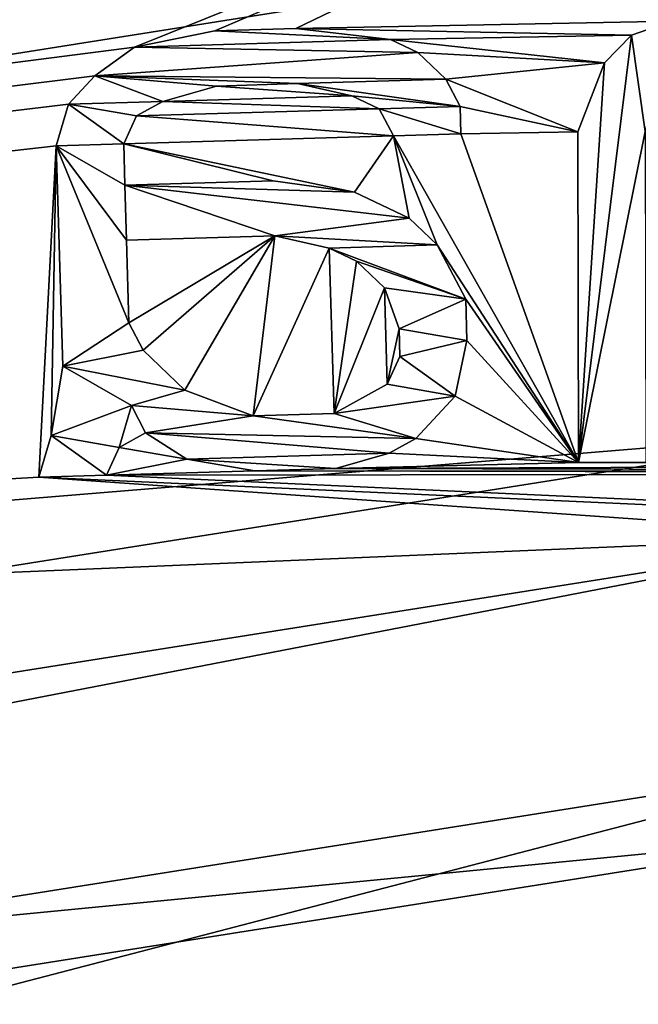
# Model space of a CAD drawing. Header units: millimetres. Extents: x -97 to 59, y -78 to 78.
# Tile 98 of 115: x -0.661 to -0.183, y 15.931 to 16.691. Entities that reach past the tile are written whole.
import ezdxf

# ---------------------------------------------------------------- set-up
doc = ezdxf.new("R2010")
doc.units = ezdxf.units.MM
doc.header["$LTSCALE"] = 65.185185
for name, color, linetype in [('1', 7, 'CONTINUOUS'), ('12', 7, 'CONTINUOUS'), ('13', 7, 'CONTINUOUS'), ('18', 7, 'CONTINUOUS'), ('2', 7, 'CONTINUOUS'), ('21', 7, 'CONTINUOUS'), ('22', 7, 'CONTINUOUS'), ('228', 7, 'CONTINUOUS'), ('229', 7, 'CONTINUOUS'), ('23', 7, 'CONTINUOUS'), ('230', 7, 'CONTINUOUS'), ('231', 7, 'CONTINUOUS'), ('232', 7, 'CONTINUOUS'), ('245', 7, 'CONTINUOUS'), ('246', 7, 'CONTINUOUS'), ('247', 7, 'CONTINUOUS'), ('248', 7, 'CONTINUOUS'), ('249', 7, 'CONTINUOUS'), ('250', 7, 'CONTINUOUS'), ('251', 7, 'CONTINUOUS'), ('252', 7, 'CONTINUOUS'), ('253', 7, 'CONTINUOUS'), ('254', 7, 'CONTINUOUS'), ('255', 7, 'CONTINUOUS'), ('256', 7, 'CONTINUOUS'), ('257', 7, 'CONTINUOUS'), ('258', 7, 'CONTINUOUS'), ('259', 7, 'CONTINUOUS'), ('260', 7, 'CONTINUOUS'), ('261', 7, 'CONTINUOUS'), ('262', 7, 'CONTINUOUS'), ('263', 7, 'CONTINUOUS'), ('264', 7, 'CONTINUOUS'), ('265', 7, 'CONTINUOUS'), ('266', 7, 'CONTINUOUS'), ('267', 7, 'CONTINUOUS'), ('268', 7, 'CONTINUOUS'), ('269', 7, 'CONTINUOUS'), ('27', 7, 'CONTINUOUS'), ('270', 7, 'CONTINUOUS'), ('271', 7, 'CONTINUOUS'), ('272', 7, 'CONTINUOUS'), ('273', 7, 'CONTINUOUS'), ('274', 7, 'CONTINUOUS'), ('275', 7, 'CONTINUOUS'), ('276', 7, 'CONTINUOUS'), ('277', 7, 'CONTINUOUS'), ('278', 7, 'CONTINUOUS'), ('279', 7, 'CONTINUOUS'), ('280', 7, 'CONTINUOUS'), ('281', 7, 'CONTINUOUS'), ('282', 7, 'CONTINUOUS'), ('283', 7, 'CONTINUOUS'), ('284', 7, 'CONTINUOUS'), ('285', 7, 'CONTINUOUS'), ('286', 7, 'CONTINUOUS'), ('287', 7, 'CONTINUOUS'), ('288', 7, 'CONTINUOUS'), ('289', 7, 'CONTINUOUS'), ('29', 7, 'CONTINUOUS'), ('290', 7, 'CONTINUOUS'), ('291', 7, 'CONTINUOUS'), ('292', 7, 'CONTINUOUS'), ('293', 7, 'CONTINUOUS'), ('294', 7, 'CONTINUOUS'), ('295', 7, 'CONTINUOUS'), ('296', 7, 'CONTINUOUS'), ('299', 7, 'CONTINUOUS'), ('308', 7, 'CONTINUOUS'), ('314', 7, 'CONTINUOUS'), ('315', 7, 'CONTINUOUS'), ('316', 7, 'CONTINUOUS'), ('321', 7, 'CONTINUOUS'), ('325', 7, 'CONTINUOUS'), ('327', 7, 'CONTINUOUS'), ('333', 7, 'CONTINUOUS'), ('358', 7, 'CONTINUOUS'), ('377', 7, 'CONTINUOUS'), ('6', 7, 'CONTINUOUS'), ('7', 7, 'CONTINUOUS'), ('8', 7, 'CONTINUOUS')]:
    doc.layers.add(name, color=color, linetype=linetype)

msp = doc.modelspace()

# ---------------------------------------------------------------- linework, layer by layer
at = {"layer": '1', "linetype": 'CONTINUOUS'}
msp.add_3dface([(-9.25001, 16.02147, 61.5), (0, 18.5, 61.5), (-4.06844, 18.33166, 61.5), (-9.25001, 16.02147, 61.5)], dxfattribs=at)
at = {"layer": '12', "linetype": 'CONTINUOUS'}
for points in [[(0, 18.5, 61.5), (-9.25001, 16.02147, 61.5), (0, 17.8, 60.8), (0, 18.5, 61.5)], [(-9.25001, 16.02147, 61.5), (-8.89997, 15.41527, 60.79999), (0, 17.8, 60.8), (-9.25001, 16.02147, 61.5)]]:
    msp.add_3dface(points, dxfattribs=at)
at = {"layer": '13', "linetype": 'CONTINUOUS'}
for points in [[(0, 17, 27), (0, 17.8, 27.8), (-8.90002, 15.41524, 27.8), (0, 17, 27)], [(-5.25313, 16.16801, 27), (0, 17, 27), (-8.90002, 15.41524, 27.8), (-5.25313, 16.16801, 27)]]:
    msp.add_3dface(points, dxfattribs=at)
at = {"layer": '18', "linetype": 'CONTINUOUS'}
msp.add_3dface([(-5.18225, 15.94975, 71.5), (0, 16.77052, 71.5), (-4.75919, 19.50945, 61.71787), (-5.18225, 15.94975, 71.5)], dxfattribs=at)
at = {"layer": '2', "linetype": 'CONTINUOUS'}
for points in [[(-9.02502, 15.63175, 20), (0, 18.05, 20), (-9.02506, 15.63172, 22), (-9.02502, 15.63175, 20)], [(-9.02506, 15.63172, 22), (0, 18.05, 20), (0, 18.05, 22), (-9.02506, 15.63172, 22)]]:
    msp.add_3dface(points, dxfattribs=at)
at = {"layer": '21', "linetype": 'CONTINUOUS'}
for points in [[(-5.22417, 16.07227, 61.5), (0, 16.9, 61.5), (-0.57206, 16.67018, 61.5), (-5.22417, 16.07227, 61.5)], [(-0.57206, 16.67018, 61.5), (0, 16.9, 61.5), (-0.5099, 16.68265, 61.5), (-0.57206, 16.67018, 61.5)], [(-0.5099, 16.68265, 61.5), (0, 16.9, 61.5), (-0.44742, 16.68448, 61.5), (-0.5099, 16.68265, 61.5)], [(0, 16.9, 61.5), (-0.15701, 16.69012, 61.5), (-0.44742, 16.68448, 61.5), (0, 16.9, 61.5)], [(-0.15701, 16.69012, 61.5), (-0.18823, 16.67941, 61.5), (-0.44742, 16.68448, 61.5), (-0.15701, 16.69012, 61.5)], [(-0.44742, 16.68448, 61.5), (-0.18823, 16.67941, 61.5), (-0.37423, 16.67598, 61.5), (-0.44742, 16.68448, 61.5)], [(-0.18823, 16.67941, 61.5), (-0.20902, 16.65809, 61.5), (-0.37423, 16.67598, 61.5), (-0.18823, 16.67941, 61.5)], [(-0.37423, 16.67598, 61.5), (-0.20902, 16.65809, 61.5), (-0.35309, 16.66596, 61.5), (-0.37423, 16.67598, 61.5)], [(-0.60267, 16.648, 61.5), (-5.22417, 16.07227, 61.5), (-0.57206, 16.67018, 61.5), (-0.60267, 16.648, 61.5)], [(-0.35309, 16.66596, 61.5), (-0.20902, 16.65809, 61.5), (-0.33164, 16.6453, 61.5), (-0.35309, 16.66596, 61.5)], [(-0.20902, 16.65809, 61.5), (-0.22974, 16.60485, 61.5), (-0.33164, 16.6453, 61.5), (-0.20902, 16.65809, 61.5)], [(-0.62287, 16.62612, 61.5), (-5.22417, 16.07227, 61.5), (-0.60267, 16.648, 61.5), (-0.62287, 16.62612, 61.5)], [(-0.33164, 16.6453, 61.5), (-0.22974, 16.60485, 61.5), (-0.32061, 16.62434, 61.5), (-0.33164, 16.6453, 61.5)], [(-0.50865, 16.64011, 61.5), (-0.40422, 16.63253, 61.5), (-0.54999, 16.62826, 61.5), (-0.50865, 16.64011, 61.5)], [(-0.44618, 16.64194, 61.5), (-0.40422, 16.63253, 61.5), (-0.50865, 16.64011, 61.5), (-0.44618, 16.64194, 61.5)], [(-0.40422, 16.63253, 61.5), (-0.38308, 16.62251, 61.5), (-0.54999, 16.62826, 61.5), (-0.40422, 16.63253, 61.5)], [(-0.63235, 16.59392, 61.5), (-5.22417, 16.07227, 61.5), (-0.62287, 16.62612, 61.5), (-0.63235, 16.59392, 61.5)], [(-0.54999, 16.62826, 61.5), (-0.38308, 16.62251, 61.5), (-0.5705, 16.61701, 61.5), (-0.54999, 16.62826, 61.5)], [(-0.38308, 16.62251, 61.5), (-0.37205, 16.60155, 61.5), (-0.5705, 16.61701, 61.5), (-0.38308, 16.62251, 61.5)], [(-0.32061, 16.62434, 61.5), (-0.22974, 16.60485, 61.5), (-0.31998, 16.60307, 61.5), (-0.32061, 16.62434, 61.5)], [(-0.5705, 16.61701, 61.5), (-0.37205, 16.60155, 61.5), (-0.58029, 16.59544, 61.5), (-0.5705, 16.61701, 61.5)], [(-0.58029, 16.59544, 61.5), (-0.37205, 16.60155, 61.5), (-0.40204, 16.5581, 61.5), (-0.58029, 16.59544, 61.5)], [(-0.40204, 16.5581, 61.5), (-0.37205, 16.60155, 61.5), (-0.35976, 16.53805, 61.5), (-0.40204, 16.5581, 61.5)], [(-0.31998, 16.60307, 61.5), (-0.22917, 16.34953, 61.5), (-0.37205, 16.60155, 61.5), (-0.31998, 16.60307, 61.5)], [(-0.37205, 16.60155, 61.5), (-0.22917, 16.34953, 61.5), (-0.33832, 16.51739, 61.5), (-0.37205, 16.60155, 61.5)], [(-0.35976, 16.53805, 61.5), (-0.37205, 16.60155, 61.5), (-0.33832, 16.51739, 61.5), (-0.35976, 16.53805, 61.5)], [(-0.22974, 16.60485, 61.5), (-0.22917, 16.34953, 61.5), (-0.31998, 16.60307, 61.5), (-0.22974, 16.60485, 61.5)], [(-0.64569, 16.3381, 61.5), (-5.22417, 16.07227, 61.5), (-0.63235, 16.59392, 61.5), (-0.64569, 16.3381, 61.5)], [(-0.63622, 16.3703, 61.5), (-0.64569, 16.3381, 61.5), (-0.63235, 16.59392, 61.5), (-0.63622, 16.3703, 61.5)], [(-0.62736, 16.42378, 61.5), (-0.63622, 16.3703, 61.5), (-0.63235, 16.59392, 61.5), (-0.62736, 16.42378, 61.5)], [(-0.57935, 16.56354, 61.5), (-0.58029, 16.59544, 61.5), (-0.46482, 16.5669, 61.5), (-0.57935, 16.56354, 61.5)], [(-0.46482, 16.5669, 61.5), (-0.58029, 16.59544, 61.5), (-0.40204, 16.5581, 61.5), (-0.46482, 16.5669, 61.5)], [(-0.33832, 16.51739, 61.5), (-0.22917, 16.34953, 61.5), (-0.31624, 16.47547, 61.5), (-0.33832, 16.51739, 61.5)], [(-0.31624, 16.47547, 61.5), (-0.22917, 16.34953, 61.5), (-0.31531, 16.44357, 61.5), (-0.31624, 16.47547, 61.5)], [(-0.31531, 16.44357, 61.5), (-0.22917, 16.34953, 61.5), (-0.32447, 16.40073, 61.5), (-0.31531, 16.44357, 61.5)], [(-0.32447, 16.40073, 61.5), (-0.22917, 16.34953, 61.5), (-0.35478, 16.36791, 61.5), (-0.32447, 16.40073, 61.5)], [(-0.57437, 16.3934, 61.5), (-0.56333, 16.37244, 61.5), (-0.58384, 16.36119, 61.5), (-0.57437, 16.3934, 61.5)], [(-0.56333, 16.37244, 61.5), (-0.53147, 16.35209, 61.5), (-0.58384, 16.36119, 61.5), (-0.56333, 16.37244, 61.5)], [(-0.35478, 16.36791, 61.5), (-0.22917, 16.34953, 61.5), (-0.37529, 16.35667, 61.5), (-0.35478, 16.36791, 61.5)], [(-0.58384, 16.36119, 61.5), (-0.53147, 16.35209, 61.5), (-0.59363, 16.33962, 61.5), (-0.58384, 16.36119, 61.5)], [(-0.37529, 16.35667, 61.5), (-0.22917, 16.34953, 61.5), (-0.41662, 16.34481, 61.5), (-0.37529, 16.35667, 61.5)], [(-0.53147, 16.35209, 61.5), (-0.4791, 16.34298, 61.5), (-0.59363, 16.33962, 61.5), (-0.53147, 16.35209, 61.5)], [(-0.22917, 16.34953, 61.5), (0.29165, 16.34742, 61.5), (-0.41662, 16.34481, 61.5), (-0.22917, 16.34953, 61.5)], [(-0.17708, 16.34965, 61.5), (0.23958, 16.34827, 61.5), (-0.22917, 16.34953, 61.5), (-0.17708, 16.34965, 61.5)], [(0.23958, 16.34827, 61.5), (0.29165, 16.34742, 61.5), (-0.22917, 16.34953, 61.5), (0.23958, 16.34827, 61.5)], [(-0.4791, 16.34298, 61.5), (0.54157, 16.34106, 61.5), (-0.59363, 16.33962, 61.5), (-0.4791, 16.34298, 61.5)], [(0.54157, 16.34106, 61.5), (5.22417, 16.07227, 61.5), (-0.59363, 16.33962, 61.5), (0.54157, 16.34106, 61.5)], [(-0.41662, 16.34481, 61.5), (0.48951, 16.34268, 61.5), (-0.4791, 16.34298, 61.5), (-0.41662, 16.34481, 61.5)], [(0.48951, 16.34268, 61.5), (0.54157, 16.34106, 61.5), (-0.4791, 16.34298, 61.5), (0.48951, 16.34268, 61.5)], [(0.29165, 16.34742, 61.5), (0.48951, 16.34268, 61.5), (-0.41662, 16.34481, 61.5), (0.29165, 16.34742, 61.5)], [(0, 16.29282, 61.5), (-5.22417, 16.07227, 61.5), (-0.64569, 16.3381, 61.5), (0, 16.29282, 61.5)], [(5.22417, 16.07227, 61.5), (-0.64569, 16.3381, 61.5), (-0.59363, 16.33962, 61.5), (5.22417, 16.07227, 61.5)], [(5.22417, 16.07227, 61.5), (0, 16.29282, 61.5), (-0.64569, 16.3381, 61.5), (5.22417, 16.07227, 61.5)], [(-5.03648, 15.49483, 61.5), (-5.22417, 16.07227, 61.5), (0, 16.29282, 61.5), (-5.03648, 15.49483, 61.5)]]:
    msp.add_3dface(points, dxfattribs=at)
at = {"layer": '22', "linetype": 'CONTINUOUS'}
msp.add_3dface([(0, 17.48848, 66.61021), (-8.74424, 15.14547, 66.61021), (-3.75109, 18.19596, 61.68118), (0, 17.48848, 66.61021)], dxfattribs=at)
at = {"layer": '228', "linetype": 'CONTINUOUS'}
for points in [[(-0.17708, 16.34965, 61.5), (-0.22917, 16.34953, 61.5), (-0.22917, 16.34953, 61.6), (-0.17708, 16.34965, 61.5)], [(-0.17708, 16.34965, 61.6), (-0.17708, 16.34965, 61.5), (-0.22917, 16.34953, 61.6), (-0.17708, 16.34965, 61.6)]]:
    msp.add_3dface(points, dxfattribs=at)
at = {"layer": '229', "linetype": 'CONTINUOUS'}
for points in [[(-0.22917, 16.34953, 61.5), (-0.22974, 16.60485, 61.5), (-0.22917, 16.34953, 61.6), (-0.22917, 16.34953, 61.5)], [(-0.22917, 16.34953, 61.6), (-0.22974, 16.60485, 61.5), (-0.22974, 16.60485, 61.6), (-0.22917, 16.34953, 61.6)]]:
    msp.add_3dface(points, dxfattribs=at)
at = {"layer": '23', "linetype": 'CONTINUOUS'}
for points in [[(0, 17.1, 61.7), (-5.28419, 16.26307, 61.7), (0, 17.1, 66.5433), (0, 17.1, 61.7)], [(0, 17.1, 66.5433), (-5.28419, 16.26307, 61.7), (-5.28419, 16.26307, 66.5433), (0, 17.1, 66.5433)]]:
    msp.add_3dface(points, dxfattribs=at)
at = {"layer": '230', "linetype": 'CONTINUOUS'}
for points in [[(-0.22974, 16.60485, 61.5), (-0.20902, 16.65809, 61.5), (-0.20902, 16.65809, 61.6), (-0.22974, 16.60485, 61.5)], [(-0.22974, 16.60485, 61.6), (-0.22974, 16.60485, 61.5), (-0.20902, 16.65809, 61.6), (-0.22974, 16.60485, 61.6)]]:
    msp.add_3dface(points, dxfattribs=at)
at = {"layer": '231', "linetype": 'CONTINUOUS'}
for points in [[(-0.20902, 16.65809, 61.5), (-0.18823, 16.67941, 61.5), (-0.18823, 16.67941, 61.6), (-0.20902, 16.65809, 61.5)], [(-0.20902, 16.65809, 61.6), (-0.20902, 16.65809, 61.5), (-0.18823, 16.67941, 61.6), (-0.20902, 16.65809, 61.6)]]:
    msp.add_3dface(points, dxfattribs=at)
at = {"layer": '232', "linetype": 'CONTINUOUS'}
for points in [[(-0.18823, 16.67941, 61.5), (-0.15701, 16.69012, 61.5), (-0.15701, 16.69012, 61.6), (-0.18823, 16.67941, 61.5)], [(-0.18823, 16.67941, 61.6), (-0.18823, 16.67941, 61.5), (-0.15701, 16.69012, 61.6), (-0.18823, 16.67941, 61.6)]]:
    msp.add_3dface(points, dxfattribs=at)
at = {"layer": '245', "linetype": 'CONTINUOUS'}
for points in [[(-0.64569, 16.3381, 61.5), (-0.63622, 16.3703, 61.5), (-0.63622, 16.3703, 61.6), (-0.64569, 16.3381, 61.5)], [(-0.64569, 16.3381, 61.6), (-0.64569, 16.3381, 61.5), (-0.63622, 16.3703, 61.6), (-0.64569, 16.3381, 61.6)]]:
    msp.add_3dface(points, dxfattribs=at)
at = {"layer": '246', "linetype": 'CONTINUOUS'}
for points in [[(-0.63622, 16.3703, 61.5), (-0.62736, 16.42378, 61.5), (-0.62736, 16.42378, 61.6), (-0.63622, 16.3703, 61.5)], [(-0.63622, 16.3703, 61.6), (-0.63622, 16.3703, 61.5), (-0.62736, 16.42378, 61.6), (-0.63622, 16.3703, 61.6)]]:
    msp.add_3dface(points, dxfattribs=at)
at = {"layer": '247', "linetype": 'CONTINUOUS'}
for points in [[(-0.62736, 16.42378, 61.5), (-0.63235, 16.59392, 61.5), (-0.62736, 16.42378, 61.6), (-0.62736, 16.42378, 61.5)], [(-0.62736, 16.42378, 61.6), (-0.63235, 16.59392, 61.5), (-0.63235, 16.59392, 61.6), (-0.62736, 16.42378, 61.6)]]:
    msp.add_3dface(points, dxfattribs=at)
at = {"layer": '248', "linetype": 'CONTINUOUS'}
for points in [[(-0.63235, 16.59392, 61.5), (-0.62287, 16.62612, 61.5), (-0.62287, 16.62612, 61.6), (-0.63235, 16.59392, 61.5)], [(-0.63235, 16.59392, 61.6), (-0.63235, 16.59392, 61.5), (-0.62287, 16.62612, 61.6), (-0.63235, 16.59392, 61.6)]]:
    msp.add_3dface(points, dxfattribs=at)
at = {"layer": '249', "linetype": 'CONTINUOUS'}
for points in [[(-0.62287, 16.62612, 61.5), (-0.60267, 16.648, 61.5), (-0.60267, 16.648, 61.6), (-0.62287, 16.62612, 61.5)], [(-0.62287, 16.62612, 61.6), (-0.62287, 16.62612, 61.5), (-0.60267, 16.648, 61.6), (-0.62287, 16.62612, 61.6)]]:
    msp.add_3dface(points, dxfattribs=at)
at = {"layer": '250', "linetype": 'CONTINUOUS'}
for points in [[(-0.60267, 16.648, 61.5), (-0.57206, 16.67018, 61.5), (-0.57206, 16.67018, 61.6), (-0.60267, 16.648, 61.5)], [(-0.60267, 16.648, 61.6), (-0.60267, 16.648, 61.5), (-0.57206, 16.67018, 61.6), (-0.60267, 16.648, 61.6)]]:
    msp.add_3dface(points, dxfattribs=at)
at = {"layer": '251', "linetype": 'CONTINUOUS'}
for points in [[(-0.57206, 16.67018, 61.5), (-0.5099, 16.68265, 61.5), (-0.5099, 16.68265, 61.6), (-0.57206, 16.67018, 61.5)], [(-0.57206, 16.67018, 61.6), (-0.57206, 16.67018, 61.5), (-0.5099, 16.68265, 61.6), (-0.57206, 16.67018, 61.6)]]:
    msp.add_3dface(points, dxfattribs=at)
at = {"layer": '252', "linetype": 'CONTINUOUS'}
for points in [[(-0.5099, 16.68265, 61.5), (-0.44742, 16.68448, 61.5), (-0.44742, 16.68448, 61.6), (-0.5099, 16.68265, 61.5)], [(-0.5099, 16.68265, 61.6), (-0.5099, 16.68265, 61.5), (-0.44742, 16.68448, 61.6), (-0.5099, 16.68265, 61.6)]]:
    msp.add_3dface(points, dxfattribs=at)
at = {"layer": '253', "linetype": 'CONTINUOUS'}
for points in [[(-0.44742, 16.68448, 61.5), (-0.37423, 16.67598, 61.5), (-0.37423, 16.67598, 61.6), (-0.44742, 16.68448, 61.5)], [(-0.44742, 16.68448, 61.6), (-0.44742, 16.68448, 61.5), (-0.37423, 16.67598, 61.6), (-0.44742, 16.68448, 61.6)]]:
    msp.add_3dface(points, dxfattribs=at)
at = {"layer": '254', "linetype": 'CONTINUOUS'}
for points in [[(-0.37423, 16.67598, 61.5), (-0.35309, 16.66596, 61.5), (-0.35309, 16.66596, 61.6), (-0.37423, 16.67598, 61.5)], [(-0.37423, 16.67598, 61.6), (-0.37423, 16.67598, 61.5), (-0.35309, 16.66596, 61.6), (-0.37423, 16.67598, 61.6)]]:
    msp.add_3dface(points, dxfattribs=at)
at = {"layer": '255', "linetype": 'CONTINUOUS'}
for points in [[(-0.35309, 16.66596, 61.5), (-0.33164, 16.6453, 61.5), (-0.33164, 16.6453, 61.6), (-0.35309, 16.66596, 61.5)], [(-0.35309, 16.66596, 61.6), (-0.35309, 16.66596, 61.5), (-0.33164, 16.6453, 61.6), (-0.35309, 16.66596, 61.6)]]:
    msp.add_3dface(points, dxfattribs=at)
at = {"layer": '256', "linetype": 'CONTINUOUS'}
for points in [[(-0.33164, 16.6453, 61.5), (-0.32061, 16.62434, 61.5), (-0.32061, 16.62434, 61.6), (-0.33164, 16.6453, 61.5)], [(-0.33164, 16.6453, 61.6), (-0.33164, 16.6453, 61.5), (-0.32061, 16.62434, 61.6), (-0.33164, 16.6453, 61.6)]]:
    msp.add_3dface(points, dxfattribs=at)
at = {"layer": '257', "linetype": 'CONTINUOUS'}
for points in [[(-0.32061, 16.62434, 61.5), (-0.31998, 16.60307, 61.5), (-0.31998, 16.60307, 61.6), (-0.32061, 16.62434, 61.5)], [(-0.32061, 16.62434, 61.6), (-0.32061, 16.62434, 61.5), (-0.31998, 16.60307, 61.6), (-0.32061, 16.62434, 61.6)]]:
    msp.add_3dface(points, dxfattribs=at)
at = {"layer": '258', "linetype": 'CONTINUOUS'}
for points in [[(-0.31998, 16.60307, 61.5), (-0.37205, 16.60155, 61.5), (-0.37205, 16.60155, 61.6), (-0.31998, 16.60307, 61.5)], [(-0.31998, 16.60307, 61.6), (-0.31998, 16.60307, 61.5), (-0.37205, 16.60155, 61.6), (-0.31998, 16.60307, 61.6)]]:
    msp.add_3dface(points, dxfattribs=at)
at = {"layer": '259', "linetype": 'CONTINUOUS'}
for points in [[(-0.37205, 16.60155, 61.5), (-0.38308, 16.62251, 61.5), (-0.38308, 16.62251, 61.6), (-0.37205, 16.60155, 61.5)], [(-0.37205, 16.60155, 61.6), (-0.37205, 16.60155, 61.5), (-0.38308, 16.62251, 61.6), (-0.37205, 16.60155, 61.6)]]:
    msp.add_3dface(points, dxfattribs=at)
at = {"layer": '260', "linetype": 'CONTINUOUS'}
for points in [[(-0.38308, 16.62251, 61.5), (-0.40422, 16.63253, 61.5), (-0.40422, 16.63253, 61.6), (-0.38308, 16.62251, 61.5)], [(-0.38308, 16.62251, 61.6), (-0.38308, 16.62251, 61.5), (-0.40422, 16.63253, 61.6), (-0.38308, 16.62251, 61.6)]]:
    msp.add_3dface(points, dxfattribs=at)
at = {"layer": '261', "linetype": 'CONTINUOUS'}
for points in [[(-0.40422, 16.63253, 61.5), (-0.44618, 16.64194, 61.5), (-0.44618, 16.64194, 61.6), (-0.40422, 16.63253, 61.5)], [(-0.40422, 16.63253, 61.6), (-0.40422, 16.63253, 61.5), (-0.44618, 16.64194, 61.6), (-0.40422, 16.63253, 61.6)]]:
    msp.add_3dface(points, dxfattribs=at)
at = {"layer": '262', "linetype": 'CONTINUOUS'}
for points in [[(-0.44618, 16.64194, 61.5), (-0.50865, 16.64011, 61.5), (-0.50865, 16.64011, 61.6), (-0.44618, 16.64194, 61.5)], [(-0.44618, 16.64194, 61.6), (-0.44618, 16.64194, 61.5), (-0.50865, 16.64011, 61.6), (-0.44618, 16.64194, 61.6)]]:
    msp.add_3dface(points, dxfattribs=at)
at = {"layer": '263', "linetype": 'CONTINUOUS'}
for points in [[(-0.50865, 16.64011, 61.5), (-0.54999, 16.62826, 61.5), (-0.54999, 16.62826, 61.6), (-0.50865, 16.64011, 61.5)], [(-0.50865, 16.64011, 61.6), (-0.50865, 16.64011, 61.5), (-0.54999, 16.62826, 61.6), (-0.50865, 16.64011, 61.6)]]:
    msp.add_3dface(points, dxfattribs=at)
at = {"layer": '264', "linetype": 'CONTINUOUS'}
for points in [[(-0.54999, 16.62826, 61.5), (-0.5705, 16.61701, 61.5), (-0.5705, 16.61701, 61.6), (-0.54999, 16.62826, 61.5)], [(-0.54999, 16.62826, 61.6), (-0.54999, 16.62826, 61.5), (-0.5705, 16.61701, 61.6), (-0.54999, 16.62826, 61.6)]]:
    msp.add_3dface(points, dxfattribs=at)
at = {"layer": '265', "linetype": 'CONTINUOUS'}
for points in [[(-0.5705, 16.61701, 61.5), (-0.58029, 16.59544, 61.5), (-0.58029, 16.59544, 61.6), (-0.5705, 16.61701, 61.5)], [(-0.5705, 16.61701, 61.6), (-0.5705, 16.61701, 61.5), (-0.58029, 16.59544, 61.6), (-0.5705, 16.61701, 61.6)]]:
    msp.add_3dface(points, dxfattribs=at)
at = {"layer": '266', "linetype": 'CONTINUOUS'}
for points in [[(-0.58029, 16.59544, 61.5), (-0.57935, 16.56354, 61.5), (-0.57935, 16.56354, 61.6), (-0.58029, 16.59544, 61.5)], [(-0.58029, 16.59544, 61.6), (-0.58029, 16.59544, 61.5), (-0.57935, 16.56354, 61.6), (-0.58029, 16.59544, 61.6)]]:
    msp.add_3dface(points, dxfattribs=at)
at = {"layer": '267', "linetype": 'CONTINUOUS'}
for points in [[(-0.57935, 16.56354, 61.5), (-0.46482, 16.5669, 61.5), (-0.57935, 16.56354, 61.6), (-0.57935, 16.56354, 61.5)], [(-0.57935, 16.56354, 61.6), (-0.46482, 16.5669, 61.5), (-0.46482, 16.5669, 61.6), (-0.57935, 16.56354, 61.6)]]:
    msp.add_3dface(points, dxfattribs=at)
at = {"layer": '268', "linetype": 'CONTINUOUS'}
for points in [[(-0.46482, 16.5669, 61.5), (-0.40204, 16.5581, 61.5), (-0.40204, 16.5581, 61.6), (-0.46482, 16.5669, 61.5)], [(-0.46482, 16.5669, 61.6), (-0.46482, 16.5669, 61.5), (-0.40204, 16.5581, 61.6), (-0.46482, 16.5669, 61.6)]]:
    msp.add_3dface(points, dxfattribs=at)
at = {"layer": '269', "linetype": 'CONTINUOUS'}
for points in [[(-0.40204, 16.5581, 61.5), (-0.35976, 16.53805, 61.5), (-0.35976, 16.53805, 61.6), (-0.40204, 16.5581, 61.5)], [(-0.40204, 16.5581, 61.6), (-0.40204, 16.5581, 61.5), (-0.35976, 16.53805, 61.6), (-0.40204, 16.5581, 61.6)]]:
    msp.add_3dface(points, dxfattribs=at)
at = {"layer": '27', "linetype": 'CONTINUOUS'}
for points in [[(-8.74424, 15.14547, 66.61021), (0, 17.48848, 66.61021), (-3.84206, 16.83316, 66.7404), (-8.74424, 15.14547, 66.61021)], [(0, 17.1, 66.5433), (-5.28419, 16.26307, 66.5433), (-3.84206, 16.83316, 66.7404), (0, 17.1, 66.5433)]]:
    msp.add_3dface(points, dxfattribs=at)
at = {"layer": '270', "linetype": 'CONTINUOUS'}
for points in [[(-0.35976, 16.53805, 61.5), (-0.33832, 16.51739, 61.5), (-0.33832, 16.51739, 61.6), (-0.35976, 16.53805, 61.5)], [(-0.35976, 16.53805, 61.6), (-0.35976, 16.53805, 61.5), (-0.33832, 16.51739, 61.6), (-0.35976, 16.53805, 61.6)]]:
    msp.add_3dface(points, dxfattribs=at)
at = {"layer": '271', "linetype": 'CONTINUOUS'}
for points in [[(-0.33832, 16.51739, 61.5), (-0.31624, 16.47547, 61.5), (-0.31624, 16.47547, 61.6), (-0.33832, 16.51739, 61.5)], [(-0.33832, 16.51739, 61.6), (-0.33832, 16.51739, 61.5), (-0.31624, 16.47547, 61.6), (-0.33832, 16.51739, 61.6)]]:
    msp.add_3dface(points, dxfattribs=at)
at = {"layer": '272', "linetype": 'CONTINUOUS'}
for points in [[(-0.31624, 16.47547, 61.5), (-0.31531, 16.44357, 61.5), (-0.31531, 16.44357, 61.6), (-0.31624, 16.47547, 61.5)], [(-0.31624, 16.47547, 61.6), (-0.31624, 16.47547, 61.5), (-0.31531, 16.44357, 61.6), (-0.31624, 16.47547, 61.6)]]:
    msp.add_3dface(points, dxfattribs=at)
at = {"layer": '273', "linetype": 'CONTINUOUS'}
for points in [[(-0.31531, 16.44357, 61.5), (-0.32447, 16.40073, 61.5), (-0.32447, 16.40073, 61.6), (-0.31531, 16.44357, 61.5)], [(-0.31531, 16.44357, 61.6), (-0.31531, 16.44357, 61.5), (-0.32447, 16.40073, 61.6), (-0.31531, 16.44357, 61.6)]]:
    msp.add_3dface(points, dxfattribs=at)
at = {"layer": '274', "linetype": 'CONTINUOUS'}
for points in [[(-0.32447, 16.40073, 61.5), (-0.35478, 16.36791, 61.5), (-0.35478, 16.36791, 61.6), (-0.32447, 16.40073, 61.5)], [(-0.32447, 16.40073, 61.6), (-0.32447, 16.40073, 61.5), (-0.35478, 16.36791, 61.6), (-0.32447, 16.40073, 61.6)]]:
    msp.add_3dface(points, dxfattribs=at)
at = {"layer": '275', "linetype": 'CONTINUOUS'}
for points in [[(-0.35478, 16.36791, 61.5), (-0.37529, 16.35667, 61.5), (-0.37529, 16.35667, 61.6), (-0.35478, 16.36791, 61.5)], [(-0.35478, 16.36791, 61.6), (-0.35478, 16.36791, 61.5), (-0.37529, 16.35667, 61.6), (-0.35478, 16.36791, 61.6)]]:
    msp.add_3dface(points, dxfattribs=at)
at = {"layer": '276', "linetype": 'CONTINUOUS'}
for points in [[(-0.37529, 16.35667, 61.5), (-0.41662, 16.34481, 61.5), (-0.41662, 16.34481, 61.6), (-0.37529, 16.35667, 61.5)], [(-0.37529, 16.35667, 61.6), (-0.37529, 16.35667, 61.5), (-0.41662, 16.34481, 61.6), (-0.37529, 16.35667, 61.6)]]:
    msp.add_3dface(points, dxfattribs=at)
at = {"layer": '277', "linetype": 'CONTINUOUS'}
for points in [[(-0.41662, 16.34481, 61.5), (-0.4791, 16.34298, 61.5), (-0.4791, 16.34298, 61.6), (-0.41662, 16.34481, 61.5)], [(-0.41662, 16.34481, 61.6), (-0.41662, 16.34481, 61.5), (-0.4791, 16.34298, 61.6), (-0.41662, 16.34481, 61.6)]]:
    msp.add_3dface(points, dxfattribs=at)
at = {"layer": '278', "linetype": 'CONTINUOUS'}
for points in [[(-0.4791, 16.34298, 61.5), (-0.53147, 16.35209, 61.5), (-0.53147, 16.35209, 61.6), (-0.4791, 16.34298, 61.5)], [(-0.4791, 16.34298, 61.6), (-0.4791, 16.34298, 61.5), (-0.53147, 16.35209, 61.6), (-0.4791, 16.34298, 61.6)]]:
    msp.add_3dface(points, dxfattribs=at)
at = {"layer": '279', "linetype": 'CONTINUOUS'}
for points in [[(-0.53147, 16.35209, 61.5), (-0.56333, 16.37244, 61.5), (-0.56333, 16.37244, 61.6), (-0.53147, 16.35209, 61.5)], [(-0.53147, 16.35209, 61.6), (-0.53147, 16.35209, 61.5), (-0.56333, 16.37244, 61.6), (-0.53147, 16.35209, 61.6)]]:
    msp.add_3dface(points, dxfattribs=at)
at = {"layer": '280', "linetype": 'CONTINUOUS'}
for points in [[(-0.56333, 16.37244, 61.5), (-0.57437, 16.3934, 61.5), (-0.57437, 16.3934, 61.6), (-0.56333, 16.37244, 61.5)], [(-0.56333, 16.37244, 61.6), (-0.56333, 16.37244, 61.5), (-0.57437, 16.3934, 61.6), (-0.56333, 16.37244, 61.6)]]:
    msp.add_3dface(points, dxfattribs=at)
at = {"layer": '281', "linetype": 'CONTINUOUS'}
for points in [[(-0.57437, 16.3934, 61.5), (-0.58384, 16.36119, 61.5), (-0.58384, 16.36119, 61.6), (-0.57437, 16.3934, 61.5)], [(-0.57437, 16.3934, 61.6), (-0.57437, 16.3934, 61.5), (-0.58384, 16.36119, 61.6), (-0.57437, 16.3934, 61.6)]]:
    msp.add_3dface(points, dxfattribs=at)
at = {"layer": '282', "linetype": 'CONTINUOUS'}
for points in [[(-0.58384, 16.36119, 61.5), (-0.59363, 16.33962, 61.5), (-0.59363, 16.33962, 61.6), (-0.58384, 16.36119, 61.5)], [(-0.58384, 16.36119, 61.6), (-0.58384, 16.36119, 61.5), (-0.59363, 16.33962, 61.6), (-0.58384, 16.36119, 61.6)]]:
    msp.add_3dface(points, dxfattribs=at)
at = {"layer": '283', "linetype": 'CONTINUOUS'}
for points in [[(-0.59363, 16.33962, 61.5), (-0.64569, 16.3381, 61.5), (-0.64569, 16.3381, 61.6), (-0.59363, 16.33962, 61.5)], [(-0.59363, 16.33962, 61.5), (-0.64569, 16.3381, 61.6), (-0.59363, 16.33962, 61.6), (-0.59363, 16.33962, 61.5)]]:
    msp.add_3dface(points, dxfattribs=at)
at = {"layer": '284', "linetype": 'CONTINUOUS'}
for points in [[(-0.57811, 16.52101, 61.6), (-0.57811, 16.52101, 61.5), (-0.57624, 16.4572, 61.6), (-0.57811, 16.52101, 61.6)], [(-0.57624, 16.4572, 61.6), (-0.57811, 16.52101, 61.5), (-0.57624, 16.4572, 61.5), (-0.57624, 16.4572, 61.6)]]:
    msp.add_3dface(points, dxfattribs=at)
at = {"layer": '285', "linetype": 'CONTINUOUS'}
for points in [[(-0.57624, 16.4572, 61.6), (-0.57624, 16.4572, 61.5), (-0.5652, 16.43624, 61.6), (-0.57624, 16.4572, 61.6)], [(-0.5652, 16.43624, 61.6), (-0.57624, 16.4572, 61.5), (-0.5652, 16.43624, 61.5), (-0.5652, 16.43624, 61.6)]]:
    msp.add_3dface(points, dxfattribs=at)
at = {"layer": '286', "linetype": 'CONTINUOUS'}
for points in [[(-0.5652, 16.43624, 61.6), (-0.5652, 16.43624, 61.5), (-0.53303, 16.40526, 61.6), (-0.5652, 16.43624, 61.6)], [(-0.53303, 16.40526, 61.6), (-0.5652, 16.43624, 61.5), (-0.53303, 16.40526, 61.5), (-0.53303, 16.40526, 61.6)]]:
    msp.add_3dface(points, dxfattribs=at)
at = {"layer": '287', "linetype": 'CONTINUOUS'}
for points in [[(-0.53303, 16.40526, 61.6), (-0.53303, 16.40526, 61.5), (-0.48035, 16.38551, 61.6), (-0.53303, 16.40526, 61.6)], [(-0.48035, 16.38551, 61.6), (-0.53303, 16.40526, 61.5), (-0.48035, 16.38551, 61.5), (-0.48035, 16.38551, 61.6)]]:
    msp.add_3dface(points, dxfattribs=at)
at = {"layer": '288', "linetype": 'CONTINUOUS'}
for points in [[(-0.48035, 16.38551, 61.6), (-0.48035, 16.38551, 61.5), (-0.41787, 16.38735, 61.6), (-0.48035, 16.38551, 61.6)], [(-0.41787, 16.38735, 61.6), (-0.48035, 16.38551, 61.5), (-0.41787, 16.38735, 61.5), (-0.41787, 16.38735, 61.6)]]:
    msp.add_3dface(points, dxfattribs=at)
at = {"layer": '289', "linetype": 'CONTINUOUS'}
for points in [[(-0.41787, 16.38735, 61.6), (-0.41787, 16.38735, 61.5), (-0.37685, 16.40983, 61.6), (-0.41787, 16.38735, 61.6)], [(-0.37685, 16.40983, 61.6), (-0.41787, 16.38735, 61.5), (-0.37685, 16.40983, 61.5), (-0.37685, 16.40983, 61.6)]]:
    msp.add_3dface(points, dxfattribs=at)
at = {"layer": '29', "linetype": 'CONTINUOUS'}
for points in [[(-5.22417, 16.07227, 61.5), (-5.28419, 16.26307, 61.7), (0, 17.1, 61.7), (-5.22417, 16.07227, 61.5)], [(0, 16.9, 61.5), (-5.22417, 16.07227, 61.5), (0, 17.1, 61.7), (0, 16.9, 61.5)]]:
    msp.add_3dface(points, dxfattribs=at)
at = {"layer": '290', "linetype": 'CONTINUOUS'}
for points in [[(-0.37685, 16.40983, 61.6), (-0.37685, 16.40983, 61.5), (-0.36706, 16.43141, 61.6), (-0.37685, 16.40983, 61.6)], [(-0.36706, 16.43141, 61.6), (-0.37685, 16.40983, 61.5), (-0.36706, 16.43141, 61.5), (-0.36706, 16.43141, 61.6)]]:
    msp.add_3dface(points, dxfattribs=at)
at = {"layer": '291', "linetype": 'CONTINUOUS'}
for points in [[(-0.36706, 16.43141, 61.6), (-0.36706, 16.43141, 61.5), (-0.36768, 16.45267, 61.6), (-0.36706, 16.43141, 61.6)], [(-0.36768, 16.45267, 61.6), (-0.36706, 16.43141, 61.5), (-0.36768, 16.45267, 61.5), (-0.36768, 16.45267, 61.6)]]:
    msp.add_3dface(points, dxfattribs=at)
at = {"layer": '292', "linetype": 'CONTINUOUS'}
for points in [[(-0.36768, 16.45267, 61.6), (-0.36768, 16.45267, 61.5), (-0.37903, 16.48427, 61.6), (-0.36768, 16.45267, 61.6)], [(-0.37903, 16.48427, 61.6), (-0.36768, 16.45267, 61.5), (-0.37903, 16.48427, 61.5), (-0.37903, 16.48427, 61.6)]]:
    msp.add_3dface(points, dxfattribs=at)
at = {"layer": '293', "linetype": 'CONTINUOUS'}
for points in [[(-0.37903, 16.48427, 61.6), (-0.37903, 16.48427, 61.5), (-0.40048, 16.50493, 61.6), (-0.37903, 16.48427, 61.6)], [(-0.40048, 16.50493, 61.6), (-0.37903, 16.48427, 61.5), (-0.40048, 16.50493, 61.5), (-0.40048, 16.50493, 61.6)]]:
    msp.add_3dface(points, dxfattribs=at)
at = {"layer": '294', "linetype": 'CONTINUOUS'}
for points in [[(-0.40048, 16.50493, 61.6), (-0.40048, 16.50493, 61.5), (-0.42161, 16.51495, 61.6), (-0.40048, 16.50493, 61.6)], [(-0.42161, 16.51495, 61.6), (-0.40048, 16.50493, 61.5), (-0.42161, 16.51495, 61.5), (-0.42161, 16.51495, 61.6)]]:
    msp.add_3dface(points, dxfattribs=at)
at = {"layer": '295', "linetype": 'CONTINUOUS'}
for points in [[(-0.42161, 16.51495, 61.6), (-0.42161, 16.51495, 61.5), (-0.46357, 16.52436, 61.6), (-0.42161, 16.51495, 61.6)], [(-0.46357, 16.52436, 61.6), (-0.42161, 16.51495, 61.5), (-0.46357, 16.52436, 61.5), (-0.46357, 16.52436, 61.6)]]:
    msp.add_3dface(points, dxfattribs=at)
at = {"layer": '296', "linetype": 'CONTINUOUS'}
for points in [[(-0.57811, 16.52101, 61.5), (-0.57811, 16.52101, 61.6), (-0.46357, 16.52436, 61.6), (-0.57811, 16.52101, 61.5)], [(-0.57811, 16.52101, 61.5), (-0.46357, 16.52436, 61.6), (-0.46357, 16.52436, 61.5), (-0.57811, 16.52101, 61.5)]]:
    msp.add_3dface(points, dxfattribs=at)
at = {"layer": '299', "linetype": 'CONTINUOUS'}
msp.add_3dface([(-4.96409, 15.27837, 71.20005), (4.94471, 15.21825, 67.58079), (0, 16.06458, 71.20005), (-4.96409, 15.27837, 71.20005)], dxfattribs=at)
at = {"layer": '308', "linetype": 'CONTINUOUS'}
for points in [[(0, 16.11962, 61.6), (-4.82895, 14.86197, 62.45359), (-4.98124, 15.33067, 61.6), (0, 16.11962, 61.6)], [(4.98124, 15.33067, 61.6), (-4.82895, 14.86197, 62.45359), (0, 16.11962, 61.6), (4.98124, 15.33067, 61.6)]]:
    msp.add_3dface(points, dxfattribs=at)
at = {"layer": '314', "linetype": 'CONTINUOUS'}
for points in [[(-5.03648, 15.49483, 61.5), (0, 16.29282, 61.5), (-4.98124, 15.33067, 61.6), (-5.03648, 15.49483, 61.5)], [(0, 16.29282, 61.5), (0, 16.11962, 61.6), (-4.98124, 15.33067, 61.6), (0, 16.29282, 61.5)]]:
    msp.add_3dface(points, dxfattribs=at)
at = {"layer": '315', "linetype": 'CONTINUOUS'}
for points in [[(0, 16.77052, 71.5), (-5.18225, 15.94975, 71.5), (0, 16.3752, 71.5), (0, 16.77052, 71.5)], [(0, 16.3752, 71.5), (-5.18225, 15.94975, 71.5), (-5.06011, 15.57377, 71.5), (0, 16.3752, 71.5)]]:
    msp.add_3dface(points, dxfattribs=at)
at = {"layer": '316', "linetype": 'CONTINUOUS'}
for points in [[(0, 16.06458, 71.20005), (0, 16.3752, 71.5), (-5.06011, 15.57377, 71.5), (0, 16.06458, 71.20005)], [(-4.96409, 15.27837, 71.20005), (0, 16.06458, 71.20005), (-5.06011, 15.57377, 71.5), (-4.96409, 15.27837, 71.20005)]]:
    msp.add_3dface(points, dxfattribs=at)
at = {"layer": '321', "linetype": 'CONTINUOUS'}
for points in [[(-0.57624, 16.4572, 61.5), (-0.57811, 16.52101, 61.5), (-0.46357, 16.52436, 61.5), (-0.57624, 16.4572, 61.5)], [(-0.5652, 16.43624, 61.5), (-0.57624, 16.4572, 61.5), (-0.46357, 16.52436, 61.5), (-0.5652, 16.43624, 61.5)], [(-0.53303, 16.40526, 61.5), (-0.5652, 16.43624, 61.5), (-0.46357, 16.52436, 61.5), (-0.53303, 16.40526, 61.5)], [(-0.48035, 16.38551, 61.5), (-0.53303, 16.40526, 61.5), (-0.46357, 16.52436, 61.5), (-0.48035, 16.38551, 61.5)], [(-0.42161, 16.51495, 61.5), (-0.48035, 16.38551, 61.5), (-0.46357, 16.52436, 61.5), (-0.42161, 16.51495, 61.5)], [(-0.41787, 16.38735, 61.5), (-0.48035, 16.38551, 61.5), (-0.42161, 16.51495, 61.5), (-0.41787, 16.38735, 61.5)], [(-0.40048, 16.50493, 61.5), (-0.41787, 16.38735, 61.5), (-0.42161, 16.51495, 61.5), (-0.40048, 16.50493, 61.5)], [(-0.37903, 16.48427, 61.5), (-0.41787, 16.38735, 61.5), (-0.40048, 16.50493, 61.5), (-0.37903, 16.48427, 61.5)], [(-0.37685, 16.40983, 61.5), (-0.41787, 16.38735, 61.5), (-0.37903, 16.48427, 61.5), (-0.37685, 16.40983, 61.5)], [(-0.36768, 16.45267, 61.5), (-0.37685, 16.40983, 61.5), (-0.37903, 16.48427, 61.5), (-0.36768, 16.45267, 61.5)], [(-0.36706, 16.43141, 61.5), (-0.37685, 16.40983, 61.5), (-0.36768, 16.45267, 61.5), (-0.36706, 16.43141, 61.5)]]:
    msp.add_3dface(points, dxfattribs=at)
at = {"layer": '325', "linetype": 'CONTINUOUS'}
for points in [[(-0.5099, 16.68265, 61.6), (-0.44742, 16.68448, 61.6), (-0.37423, 16.67598, 61.6), (-0.5099, 16.68265, 61.6)], [(-0.57206, 16.67018, 61.6), (-0.5099, 16.68265, 61.6), (-0.37423, 16.67598, 61.6), (-0.57206, 16.67018, 61.6)], [(-0.57206, 16.67018, 61.6), (-0.37423, 16.67598, 61.6), (-0.35309, 16.66596, 61.6), (-0.57206, 16.67018, 61.6)], [(-0.60267, 16.648, 61.6), (-0.57206, 16.67018, 61.6), (-0.35309, 16.66596, 61.6), (-0.60267, 16.648, 61.6)], [(-0.60267, 16.648, 61.6), (-0.35309, 16.66596, 61.6), (-0.33164, 16.6453, 61.6), (-0.60267, 16.648, 61.6)], [(-0.62287, 16.62612, 61.6), (-0.60267, 16.648, 61.6), (-0.54999, 16.62826, 61.6), (-0.62287, 16.62612, 61.6)], [(-0.60267, 16.648, 61.6), (-0.33164, 16.6453, 61.6), (-0.44618, 16.64194, 61.6), (-0.60267, 16.648, 61.6)], [(-0.60267, 16.648, 61.6), (-0.44618, 16.64194, 61.6), (-0.50865, 16.64011, 61.6), (-0.60267, 16.648, 61.6)], [(-0.60267, 16.648, 61.6), (-0.50865, 16.64011, 61.6), (-0.54999, 16.62826, 61.6), (-0.60267, 16.648, 61.6)], [(-0.33164, 16.6453, 61.6), (-0.32061, 16.62434, 61.6), (-0.44618, 16.64194, 61.6), (-0.33164, 16.6453, 61.6)], [(-0.32061, 16.62434, 61.6), (-0.40422, 16.63253, 61.6), (-0.44618, 16.64194, 61.6), (-0.32061, 16.62434, 61.6)], [(-0.32061, 16.62434, 61.6), (-0.38308, 16.62251, 61.6), (-0.40422, 16.63253, 61.6), (-0.32061, 16.62434, 61.6)], [(-0.63235, 16.59392, 61.6), (-0.62287, 16.62612, 61.6), (-0.58029, 16.59544, 61.6), (-0.63235, 16.59392, 61.6)], [(-0.62287, 16.62612, 61.6), (-0.54999, 16.62826, 61.6), (-0.5705, 16.61701, 61.6), (-0.62287, 16.62612, 61.6)], [(-0.62287, 16.62612, 61.6), (-0.5705, 16.61701, 61.6), (-0.58029, 16.59544, 61.6), (-0.62287, 16.62612, 61.6)], [(-0.32061, 16.62434, 61.6), (-0.31998, 16.60307, 61.6), (-0.38308, 16.62251, 61.6), (-0.32061, 16.62434, 61.6)], [(-0.31998, 16.60307, 61.6), (-0.37205, 16.60155, 61.6), (-0.38308, 16.62251, 61.6), (-0.31998, 16.60307, 61.6)], [(-0.63235, 16.59392, 61.6), (-0.58029, 16.59544, 61.6), (-0.57935, 16.56354, 61.6), (-0.63235, 16.59392, 61.6)], [(-0.62736, 16.42378, 61.6), (-0.63235, 16.59392, 61.6), (-0.57624, 16.4572, 61.6), (-0.62736, 16.42378, 61.6)], [(-0.63235, 16.59392, 61.6), (-0.57935, 16.56354, 61.6), (-0.57811, 16.52101, 61.6), (-0.63235, 16.59392, 61.6)], [(-0.63235, 16.59392, 61.6), (-0.57811, 16.52101, 61.6), (-0.57624, 16.4572, 61.6), (-0.63235, 16.59392, 61.6)], [(-0.57935, 16.56354, 61.6), (-0.46482, 16.5669, 61.6), (-0.40204, 16.5581, 61.6), (-0.57935, 16.56354, 61.6)], [(-0.57935, 16.56354, 61.6), (-0.40204, 16.5581, 61.6), (-0.35976, 16.53805, 61.6), (-0.57935, 16.56354, 61.6)], [(-0.57935, 16.56354, 61.6), (-0.35976, 16.53805, 61.6), (-0.46357, 16.52436, 61.6), (-0.57935, 16.56354, 61.6)], [(-0.57811, 16.52101, 61.6), (-0.57935, 16.56354, 61.6), (-0.46357, 16.52436, 61.6), (-0.57811, 16.52101, 61.6)], [(-0.35976, 16.53805, 61.6), (-0.33832, 16.51739, 61.6), (-0.46357, 16.52436, 61.6), (-0.35976, 16.53805, 61.6)], [(-0.33832, 16.51739, 61.6), (-0.42161, 16.51495, 61.6), (-0.46357, 16.52436, 61.6), (-0.33832, 16.51739, 61.6)], [(-0.33832, 16.51739, 61.6), (-0.31624, 16.47547, 61.6), (-0.42161, 16.51495, 61.6), (-0.33832, 16.51739, 61.6)], [(-0.31624, 16.47547, 61.6), (-0.40048, 16.50493, 61.6), (-0.42161, 16.51495, 61.6), (-0.31624, 16.47547, 61.6)], [(-0.31624, 16.47547, 61.6), (-0.37903, 16.48427, 61.6), (-0.40048, 16.50493, 61.6), (-0.31624, 16.47547, 61.6)], [(-0.31624, 16.47547, 61.6), (-0.36768, 16.45267, 61.6), (-0.37903, 16.48427, 61.6), (-0.31624, 16.47547, 61.6)], [(-0.31624, 16.47547, 61.6), (-0.31531, 16.44357, 61.6), (-0.36768, 16.45267, 61.6), (-0.31624, 16.47547, 61.6)], [(-0.62736, 16.42378, 61.6), (-0.57624, 16.4572, 61.6), (-0.5652, 16.43624, 61.6), (-0.62736, 16.42378, 61.6)], [(-0.31531, 16.44357, 61.6), (-0.36706, 16.43141, 61.6), (-0.36768, 16.45267, 61.6), (-0.31531, 16.44357, 61.6)], [(-0.31531, 16.44357, 61.6), (-0.32447, 16.40073, 61.6), (-0.36706, 16.43141, 61.6), (-0.31531, 16.44357, 61.6)], [(-0.62736, 16.42378, 61.6), (-0.5652, 16.43624, 61.6), (-0.53303, 16.40526, 61.6), (-0.62736, 16.42378, 61.6)], [(-0.32447, 16.40073, 61.6), (-0.37685, 16.40983, 61.6), (-0.36706, 16.43141, 61.6), (-0.32447, 16.40073, 61.6)], [(-0.63622, 16.3703, 61.6), (-0.62736, 16.42378, 61.6), (-0.57437, 16.3934, 61.6), (-0.63622, 16.3703, 61.6)], [(-0.57437, 16.3934, 61.6), (-0.62736, 16.42378, 61.6), (-0.53303, 16.40526, 61.6), (-0.57437, 16.3934, 61.6)], [(-0.32447, 16.40073, 61.6), (-0.41787, 16.38735, 61.6), (-0.37685, 16.40983, 61.6), (-0.32447, 16.40073, 61.6)], [(-0.57437, 16.3934, 61.6), (-0.53303, 16.40526, 61.6), (-0.48035, 16.38551, 61.6), (-0.57437, 16.3934, 61.6)], [(-0.32447, 16.40073, 61.6), (-0.35478, 16.36791, 61.6), (-0.41787, 16.38735, 61.6), (-0.32447, 16.40073, 61.6)], [(-0.63622, 16.3703, 61.6), (-0.57437, 16.3934, 61.6), (-0.58384, 16.36119, 61.6), (-0.63622, 16.3703, 61.6)], [(-0.56333, 16.37244, 61.6), (-0.57437, 16.3934, 61.6), (-0.48035, 16.38551, 61.6), (-0.56333, 16.37244, 61.6)], [(-0.35478, 16.36791, 61.6), (-0.48035, 16.38551, 61.6), (-0.41787, 16.38735, 61.6), (-0.35478, 16.36791, 61.6)], [(-0.35478, 16.36791, 61.6), (-0.56333, 16.37244, 61.6), (-0.48035, 16.38551, 61.6), (-0.35478, 16.36791, 61.6)], [(-0.35478, 16.36791, 61.6), (-0.37529, 16.35667, 61.6), (-0.56333, 16.37244, 61.6), (-0.35478, 16.36791, 61.6)], [(-0.37529, 16.35667, 61.6), (-0.53147, 16.35209, 61.6), (-0.56333, 16.37244, 61.6), (-0.37529, 16.35667, 61.6)], [(-0.64569, 16.3381, 61.6), (-0.63622, 16.3703, 61.6), (-0.59363, 16.33962, 61.6), (-0.64569, 16.3381, 61.6)], [(-0.63622, 16.3703, 61.6), (-0.58384, 16.36119, 61.6), (-0.59363, 16.33962, 61.6), (-0.63622, 16.3703, 61.6)], [(-0.37529, 16.35667, 61.6), (-0.41662, 16.34481, 61.6), (-0.53147, 16.35209, 61.6), (-0.37529, 16.35667, 61.6)], [(-0.41662, 16.34481, 61.6), (-0.4791, 16.34298, 61.6), (-0.53147, 16.35209, 61.6), (-0.41662, 16.34481, 61.6)]]:
    msp.add_3dface(points, dxfattribs=at)
at = {"layer": '327', "linetype": 'CONTINUOUS'}
for points in [[(-0.17765, 16.60496, 61.6), (-0.18823, 16.67941, 61.6), (-0.15701, 16.69012, 61.6), (-0.17765, 16.60496, 61.6)], [(-0.17765, 16.60496, 61.6), (-0.22917, 16.34953, 61.6), (-0.18823, 16.67941, 61.6), (-0.17765, 16.60496, 61.6)], [(-0.22917, 16.34953, 61.6), (-0.20902, 16.65809, 61.6), (-0.18823, 16.67941, 61.6), (-0.22917, 16.34953, 61.6)], [(-0.22917, 16.34953, 61.6), (-0.22974, 16.60485, 61.6), (-0.20902, 16.65809, 61.6), (-0.22917, 16.34953, 61.6)], [(-0.17765, 16.60496, 61.6), (-0.17708, 16.34965, 61.6), (-0.22917, 16.34953, 61.6), (-0.17765, 16.60496, 61.6)]]:
    msp.add_3dface(points, dxfattribs=at)
at = {"layer": '333', "linetype": 'CONTINUOUS'}
for points in [[(0, 20.35, 20), (-9.02502, 15.63175, 20), (-10.17499, 17.62362, 20), (0, 20.35, 20)], [(0, 18.05, 20), (-9.02502, 15.63175, 20), (0, 20.35, 20), (0, 18.05, 20)]]:
    msp.add_3dface(points, dxfattribs=at)
at = {"layer": '358', "linetype": 'CONTINUOUS'}
for points in [[(0, -21.4, 117), (0, 21.4, 117), (-10.70016, 18.53285, 117), (0, -21.4, 117)], [(-10.70016, -18.53285, 117), (0, -21.4, 117), (-10.70016, 18.53285, 117), (-10.70016, -18.53285, 117)]]:
    msp.add_3dface(points, dxfattribs=at)
at = {"layer": '377', "linetype": 'CONTINUOUS'}
for points in [[(-6.55551, 19.15953, 114.5), (4.28686, 19.79104, 114.5), (13.89653, 14.72918, 114.5), (-6.55551, 19.15953, 114.5)], [(-15.5124, 13.01645, 114.5), (-6.55551, 19.15953, 114.5), (13.89653, 14.72918, 114.5), (-15.5124, 13.01645, 114.5)]]:
    msp.add_3dface(points, dxfattribs=at)
at = {"layer": '6', "linetype": 'CONTINUOUS'}
for points in [[(-9.02506, 15.63172, 22), (0, 18.05, 22), (-5.25317, 16.168, 22), (-9.02506, 15.63172, 22)], [(0, 18.05, 22), (0, 17, 22), (-5.25317, 16.168, 22), (0, 18.05, 22)]]:
    msp.add_3dface(points, dxfattribs=at)
at = {"layer": '7', "linetype": 'CONTINUOUS'}
for points in [[(-5.25317, 16.168, 22), (0, 17, 22), (-5.25313, 16.16801, 27), (-5.25317, 16.168, 22)], [(-5.25313, 16.16801, 27), (0, 17, 22), (0, 17, 27), (-5.25313, 16.16801, 27)]]:
    msp.add_3dface(points, dxfattribs=at)
at = {"layer": '8', "linetype": 'CONTINUOUS'}
for points in [[(0, 17.8, 27.8), (-8.89997, 15.41527, 60.79999), (-8.90002, 15.41524, 27.8), (0, 17.8, 27.8)], [(0, 17.8, 60.8), (-8.89997, 15.41527, 60.79999), (0, 17.8, 27.8), (0, 17.8, 60.8)]]:
    msp.add_3dface(points, dxfattribs=at)

doc.saveas('drawing.dxf')
